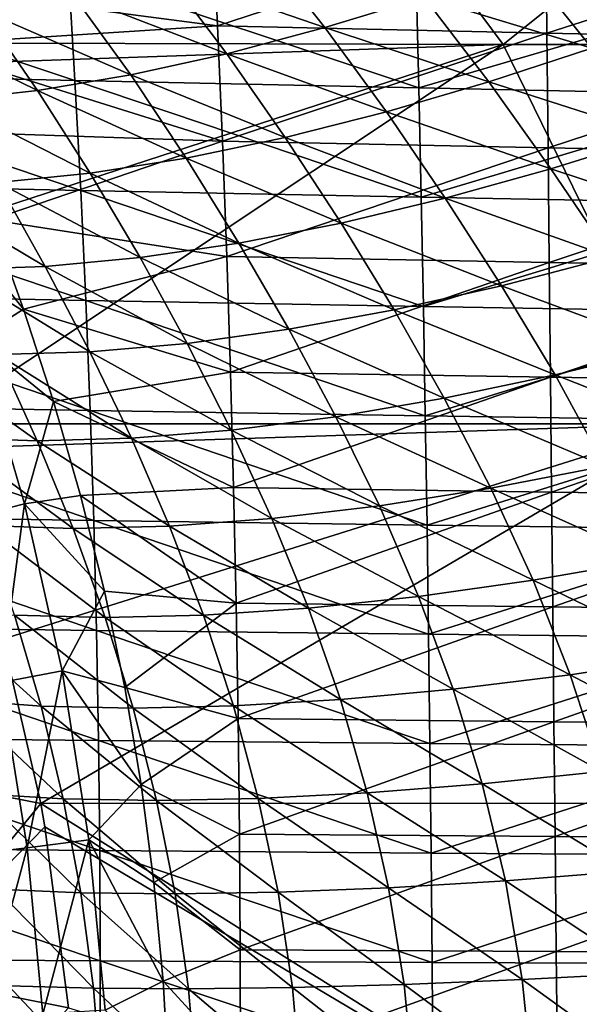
# Model space of a CAD drawing. Header units: metres. Extents: x -31 to 127, y -24 to 31.
# Tile 82 of 150: x 25.06 to 30.42, y 1.69 to 11.13. Entities that reach past the tile are written whole.
import ezdxf

# ---------------------------------------------------------------- set-up
doc = ezdxf.new("R2010")
doc.units = ezdxf.units.M
doc.layers.add('solid_12_381_041_XXX', color=7, linetype='CONTINUOUS')

msp = doc.modelspace()

# ---------------------------------------------------------------- linework, layer by layer
at = {"layer": 'solid_12_381_041_XXX'}
for points in [[(26.989527, 14.518035, 115.85424), (21.649975, 12.122557, 115.969604), (22.439877, 10.905345, 116.048462)], [(29.690308, 10.888436, 116.108398), (26.989527, 14.518035, 115.85424), (22.439877, 10.905345, 116.048462)], [(29.690308, 10.888436, 116.108398), (34.230522, 14.518309, 115.894905), (26.989527, 14.518035, 115.85424)], [(29.690308, 10.888436, 116.108398), (36.948235, 10.888618, 116.15947), (34.230522, 14.518309, 115.894905)], [(26.902082, 12.172335, 141.187958), (26.954493, 11.06728, 141.115967), (23.768353, 11.484388, 141.143799)], [(30.09865, 12.095243, 141.187775), (26.954493, 11.06728, 141.115967), (26.902082, 12.172335, 141.187958)], [(30.109875, 10.996719, 141.115784), (26.954493, 11.06728, 141.115967), (30.09865, 12.095243, 141.187775)], [(30.109875, 10.996719, 141.115784), (30.09865, 12.095243, 141.187775), (33.297424, 12.022209, 141.19339)], [(30.109875, 10.996719, 141.115784), (33.297424, 12.022209, 141.19339), (33.267517, 10.930277, 141.121918)], [(27.365564, 11.829702, 99.2089), (27.982447, 11.049464, 98.777847), (26.456333, 11.576583, 98.818596)], [(28.932486, 11.34132, 99.106079), (27.982447, 11.049464, 98.777847), (27.365564, 11.829702, 99.2089)], [(25.58761, 10.542268, 146.087784), (22.181627, 11.677853, 146.013336), (22.282694, 10.6191, 146.077393)], [(25.58761, 10.542268, 146.087784), (25.524601, 11.594624, 146.02301), (22.181627, 11.677853, 146.013336)], [(29.887556, 11.667179, 99.38015), (30.539055, 10.852209, 98.948494), (28.932486, 11.34132, 99.106079)], [(31.52664, 11.198365, 99.168732), (30.539055, 10.852209, 98.948494), (29.887556, 11.667179, 99.38015)], [(28.881699, 10.471071, 146.09079), (25.524601, 11.594624, 146.02301), (25.58761, 10.542268, 146.087784)], [(28.881699, 10.471071, 146.09079), (28.856791, 11.517008, 146.025803), (25.524601, 11.594624, 146.02301)], [(26.456333, 11.576583, 98.818596), (27.043554, 10.79939, 98.38752), (25.563978, 11.370666, 98.367027)], [(27.982447, 11.049464, 98.777847), (27.043554, 10.79939, 98.38752), (26.456333, 11.576583, 98.818596)], [(32.18795, 11.442036, 146.022003), (28.856791, 11.517008, 146.025803), (28.881699, 10.471071, 146.09079)], [(26.954493, 11.06728, 141.115967), (24.064411, 10.882542, 141.1064), (23.768353, 11.484388, 141.143799)], [(32.174755, 10.402718, 146.08667), (32.18795, 11.442036, 146.022003), (28.881699, 10.471071, 146.09079)], [(25.563978, 11.370666, 98.367027), (26.122953, 10.597013, 97.931343), (24.695381, 11.216237, 97.8535)], [(27.043554, 10.79939, 98.38752), (26.122953, 10.597013, 97.931343), (25.563978, 11.370666, 98.367027)], [(28.932486, 11.34132, 99.106079), (29.552668, 10.530492, 98.684227), (27.982447, 11.049464, 98.777847)], [(30.539055, 10.852209, 98.948494), (29.552668, 10.530492, 98.684227), (28.932486, 11.34132, 99.106079)], [(24.695381, 11.216237, 97.8535), (25.228037, 10.446561, 97.408676), (23.858044, 11.116244, 97.280045)], [(26.122953, 10.597013, 97.931343), (25.228037, 10.446561, 97.408676), (24.695381, 11.216237, 97.8535)], [(25.228037, 10.446561, 97.408676), (24.366852, 10.350902, 96.821808), (23.858044, 11.116244, 97.280045)], [(26.954493, 11.06728, 141.115967), (27.001293, 9.961921, 141.050842), (24.064411, 10.882542, 141.1064)], [(30.109875, 10.996719, 141.115784), (27.001293, 9.961921, 141.050842), (26.954493, 11.06728, 141.115967)], [(27.982447, 11.049464, 98.777847), (28.571856, 10.243107, 98.361641), (27.043554, 10.79939, 98.38752)], [(29.552668, 10.530492, 98.684227), (28.571856, 10.243107, 98.361641), (27.982447, 11.049464, 98.777847)], [(30.121077, 9.897987, 141.050659), (27.001293, 9.961921, 141.050842), (30.109875, 10.996719, 141.115784)], [(30.121077, 9.897987, 141.050659), (30.109875, 10.996719, 141.115784), (33.267517, 10.930277, 141.121918)], [(29.690308, 10.888436, 116.108398), (22.439877, 10.905345, 116.048462), (22.596634, 10.64103, 116.064247)], [(29.690308, 10.888436, 116.108398), (22.596634, 10.64103, 116.064247), (23.527531, 8.883079, 116.163467)], [(29.690308, 10.888436, 116.108398), (23.527531, 8.883079, 116.163467), (24.226475, 7.252696, 116.244392)], [(27.001293, 9.961921, 141.050842), (24.442657, 10.046834, 141.057693), (24.064411, 10.882542, 141.1064)], [(31.469925, 7.255667, 116.312943), (29.690308, 10.888436, 116.108398), (24.226475, 7.252696, 116.244392)], [(30.539055, 10.852209, 98.948494), (31.166473, 10.014025, 98.537064), (29.552668, 10.530492, 98.684227)], [(31.469925, 7.255667, 116.312943), (36.948235, 10.888618, 116.15947), (29.690308, 10.888436, 116.108398)], [(30.121077, 9.897987, 141.050659), (33.267517, 10.930277, 141.121918), (33.243122, 9.838145, 141.057266)], [(27.043554, 10.79939, 98.38752), (27.60318, 9.997785, 97.972313), (26.122953, 10.597013, 97.931343)], [(28.571856, 10.243107, 98.361641), (27.60318, 9.997785, 97.972313), (27.043554, 10.79939, 98.38752)], [(25.643356, 9.489572, 146.146393), (22.282694, 10.6191, 146.077393), (22.371445, 9.559772, 146.13533)], [(25.643356, 9.489572, 146.146393), (25.58761, 10.542268, 146.087784), (22.282694, 10.6191, 146.077393)], [(26.122953, 10.597013, 97.931343), (26.654291, 9.80037, 97.512291), (25.228037, 10.446561, 97.408676)], [(27.60318, 9.997785, 97.972313), (26.654291, 9.80037, 97.512291), (26.122953, 10.597013, 97.931343)], [(28.904602, 9.424921, 146.149597), (25.58761, 10.542268, 146.087784), (25.643356, 9.489572, 146.146393)], [(28.904602, 9.424921, 146.149597), (28.881699, 10.471071, 146.09079), (25.58761, 10.542268, 146.087784)], [(29.552668, 10.530492, 98.684227), (30.148046, 9.698285, 98.284248), (28.571856, 10.243107, 98.361641)], [(32.174755, 10.402718, 146.08667), (28.881699, 10.471071, 146.09079), (28.904602, 9.424921, 146.149597)], [(31.166473, 10.014025, 98.537064), (30.148046, 9.698285, 98.284248), (29.552668, 10.530492, 98.684227)], [(25.228037, 10.446561, 97.408676), (25.733112, 9.655002, 96.981026), (24.366852, 10.350902, 96.821808)], [(26.654291, 9.80037, 97.512291), (25.733112, 9.655002, 96.981026), (25.228037, 10.446561, 97.408676)], [(32.164833, 9.363227, 146.145187), (32.174755, 10.402718, 146.08667), (28.904602, 9.424921, 146.149597)], [(25.733112, 9.655002, 96.981026), (24.848234, 9.564447, 96.381042), (24.366852, 10.350902, 96.821808)], [(28.571856, 10.243107, 98.361641), (29.13582, 9.416902, 97.968674), (27.60318, 9.997785, 97.972313)], [(30.148046, 9.698285, 98.284248), (29.13582, 9.416902, 97.968674), (28.571856, 10.243107, 98.361641)], [(27.001293, 9.961921, 141.050842), (24.784565, 9.207266, 141.012573), (24.442657, 10.046834, 141.057693)], [(27.60318, 9.997785, 97.972313), (28.13682, 9.177523, 97.581337), (26.654291, 9.80037, 97.512291)], [(29.13582, 9.416902, 97.968674), (28.13682, 9.177523, 97.581337), (27.60318, 9.997785, 97.972313)], [(31.166473, 10.014025, 98.537064), (31.772423, 9.158889, 98.154236), (30.148046, 9.698285, 98.284248)], [(27.001293, 9.961921, 141.050842), (27.042484, 8.856257, 140.992569), (24.784565, 9.207266, 141.012573)], [(30.121077, 9.897987, 141.050659), (27.042484, 8.856257, 140.992569), (27.001293, 9.961921, 141.050842)], [(30.132256, 8.799046, 140.992401), (27.042484, 8.856257, 140.992569), (30.121077, 9.897987, 141.050659)], [(30.132256, 8.799046, 140.992401), (30.121077, 9.897987, 141.050659), (33.243122, 9.838145, 141.057266)], [(30.132256, 8.799046, 140.992401), (33.243122, 9.838145, 141.057266), (33.224243, 8.745814, 140.99942)], [(26.654291, 9.80037, 97.512291), (27.15922, 8.985887, 97.118057), (25.733112, 9.655002, 96.981026)], [(28.13682, 9.177523, 97.581337), (27.15922, 8.985887, 97.118057), (26.654291, 9.80037, 97.512291)], [(25.733112, 9.655002, 96.981026), (26.211493, 8.846015, 96.578339), (24.848234, 9.564447, 96.381042)], [(27.15922, 8.985887, 97.118057), (26.211493, 8.846015, 96.578339), (25.733112, 9.655002, 96.981026)], [(30.148046, 9.698285, 98.284248), (30.720667, 8.851191, 97.914543), (29.13582, 9.416902, 97.968674)], [(31.772423, 9.158889, 98.154236), (30.720667, 8.851191, 97.914543), (30.148046, 9.698285, 98.284248)], [(25.691839, 8.436535, 146.198822), (22.371445, 9.559772, 146.13533), (22.44788, 8.49987, 146.187149)], [(25.691839, 8.436535, 146.198822), (25.643356, 9.489572, 146.146393), (22.371445, 9.559772, 146.13533)], [(24.848234, 9.564447, 96.381042), (25.302792, 8.760556, 95.964996), (24.007738, 9.530643, 95.715981)], [(25.302792, 8.760556, 95.964996), (24.441746, 8.731328, 95.282028), (24.007738, 9.530643, 95.715981)], [(24.082483, 9.610477, 141.003555), (24.784565, 9.207266, 141.012573), (25.095747, 8.351277, 140.970535)], [(24.643017, 8.064666, 140.924149), (24.082483, 9.610477, 141.003555), (25.095747, 8.351277, 140.970535)], [(26.211493, 8.846015, 96.578339), (25.302792, 8.760556, 95.964996), (24.848234, 9.564447, 96.381042)], [(28.925499, 8.378558, 146.202209), (25.643356, 9.489572, 146.146393), (25.691839, 8.436535, 146.198822)], [(28.925499, 8.378558, 146.202209), (28.904602, 9.424921, 146.149597), (25.643356, 9.489572, 146.146393)], [(29.13582, 9.416902, 97.968674), (29.675854, 8.577439, 97.607201), (28.13682, 9.177523, 97.581337)], [(32.164833, 9.363227, 146.145187), (28.904602, 9.424921, 146.149597), (28.925499, 8.378558, 146.202209)], [(32.15818, 8.323562, 146.197525), (32.164833, 9.363227, 146.145187), (28.925499, 8.378558, 146.202209)], [(30.720667, 8.851191, 97.914543), (29.675854, 8.577439, 97.607201), (29.13582, 9.416902, 97.968674)], [(27.042484, 8.856257, 140.992569), (25.095747, 8.351277, 140.970535), (24.784565, 9.207266, 141.012573)], [(28.13682, 9.177523, 97.581337), (28.64551, 8.345109, 97.22258), (27.15922, 8.985887, 97.118057)], [(29.675854, 8.577439, 97.607201), (28.64551, 8.345109, 97.22258), (28.13682, 9.177523, 97.581337)], [(27.15922, 8.985887, 97.118057), (27.638361, 8.15977, 96.756256), (26.211493, 8.846015, 96.578339)], [(28.64551, 8.345109, 97.22258), (27.638361, 8.15977, 96.756256), (27.15922, 8.985887, 97.118057)], [(27.042484, 8.856257, 140.992569), (27.078066, 7.750289, 140.941147), (25.095747, 8.351277, 140.970535)], [(26.211493, 8.846015, 96.578339), (26.663448, 8.02529, 96.207794), (25.302792, 8.760556, 95.964996)], [(27.638361, 8.15977, 96.756256), (26.663448, 8.02529, 96.207794), (26.211493, 8.846015, 96.578339)], [(30.132256, 8.799046, 140.992401), (27.078066, 7.750289, 140.941147), (27.042484, 8.856257, 140.992569)], [(30.143414, 7.699895, 140.940994), (27.078066, 7.750289, 140.941147), (30.132256, 8.799046, 140.992401)], [(30.720667, 8.851191, 97.914543), (31.266193, 7.986289, 97.576691), (29.675854, 8.577439, 97.607201)], [(30.143414, 7.699895, 140.940994), (30.132256, 8.799046, 140.992401), (33.224243, 8.745814, 140.99942)], [(25.302792, 8.760556, 95.964996), (25.730515, 7.944169, 95.580307), (24.441746, 8.731328, 95.282028)], [(25.730515, 7.944169, 95.580307), (24.848751, 7.9181, 94.878204), (24.441746, 8.731328, 95.282028)], [(26.663448, 8.02529, 96.207794), (25.730515, 7.944169, 95.580307), (25.302792, 8.760556, 95.964996)], [(30.143414, 7.699895, 140.940994), (33.224243, 8.745814, 140.99942), (33.210873, 7.653284, 140.94841)], [(25.733059, 7.383159, 146.245071), (22.44788, 8.49987, 146.187149), (22.511999, 7.439395, 146.232864)], [(25.733059, 7.383159, 146.245071), (25.691839, 8.436535, 146.198822), (22.44788, 8.49987, 146.187149)], [(29.675854, 8.577439, 97.607201), (30.187929, 7.723008, 97.278465), (28.64551, 8.345109, 97.22258)], [(31.266193, 7.986289, 97.576691), (30.187929, 7.723008, 97.278465), (29.675854, 8.577439, 97.607201)], [(28.944389, 7.331983, 146.248627), (25.691839, 8.436535, 146.198822), (25.733059, 7.383159, 146.245071)], [(28.944389, 7.331983, 146.248627), (28.925499, 8.378558, 146.202209), (25.691839, 8.436535, 146.198822)], [(24.643017, 8.064666, 140.924149), (25.095747, 8.351277, 140.970535), (25.380993, 7.469571, 140.931458)], [(27.078066, 7.750289, 140.941147), (25.380993, 7.469571, 140.931458), (25.095747, 8.351277, 140.970535)], [(28.64551, 8.345109, 97.22258), (29.125532, 7.499857, 96.897087), (27.638361, 8.15977, 96.756256)], [(30.187929, 7.723008, 97.278465), (29.125532, 7.499857, 96.897087), (28.64551, 8.345109, 97.22258)], [(32.15818, 8.323562, 146.197525), (28.925499, 8.378558, 146.202209), (28.944389, 7.331983, 146.248627)], [(32.1548, 7.283724, 146.243698), (32.15818, 8.323562, 146.197525), (28.944389, 7.331983, 146.248627)], [(27.638361, 8.15977, 96.756256), (28.088303, 7.322143, 96.427902), (26.663448, 8.02529, 96.207794)], [(29.125532, 7.499857, 96.897087), (28.088303, 7.322143, 96.427902), (27.638361, 8.15977, 96.756256)], [(24.525293, 6.34054, 140.72374), (24.643017, 8.064666, 140.924149), (25.103945, 6.488411, 140.857162)], [(25.103945, 6.488411, 140.857162), (24.643017, 8.064666, 140.924149), (25.380993, 7.469571, 140.931458)], [(26.663448, 8.02529, 96.207794), (27.085865, 7.193521, 95.87056), (25.730515, 7.944169, 95.580307)], [(28.088303, 7.322143, 96.427902), (27.085865, 7.193521, 95.87056), (26.663448, 8.02529, 96.207794)], [(25.226156, 7.09211, 94.506546), (24.387325, 7.121486, 93.710876), (24.026297, 7.947793, 94.107101)], [(24.848751, 7.9181, 94.878204), (25.226156, 7.09211, 94.506546), (24.026297, 7.947793, 94.107101)], [(25.730515, 7.944169, 95.580307), (26.128561, 7.116326, 95.228493), (24.848751, 7.9181, 94.878204)], [(27.085865, 7.193521, 95.87056), (26.128561, 7.116326, 95.228493), (25.730515, 7.944169, 95.580307)], [(31.266193, 7.986289, 97.576691), (31.77743, 7.097407, 97.271324), (30.187929, 7.723008, 97.278465)], [(26.128561, 7.116326, 95.228493), (25.226156, 7.09211, 94.506546), (24.848751, 7.9181, 94.878204)], [(27.078066, 7.750289, 140.941147), (27.108042, 6.644018, 140.896591), (25.380993, 7.469571, 140.931458)], [(30.143414, 7.699895, 140.940994), (27.108042, 6.644018, 140.896591), (27.078066, 7.750289, 140.941147)], [(30.154549, 6.600536, 140.896439), (27.108042, 6.644018, 140.896591), (30.143414, 7.699895, 140.940994)], [(30.187929, 7.723008, 97.278465), (30.665628, 6.848675, 96.983032), (29.125532, 7.499857, 96.897087)], [(30.154549, 6.600536, 140.896439), (30.143414, 7.699895, 140.940994), (33.210873, 7.653284, 140.94841)], [(30.154549, 6.600536, 140.896439), (33.210873, 7.653284, 140.94841), (33.203018, 6.560555, 140.904221)], [(31.77743, 7.097407, 97.271324), (30.665628, 6.848675, 96.983032), (30.187929, 7.723008, 97.278465)], [(25.103945, 6.488411, 140.857162), (25.380993, 7.469571, 140.931458), (25.64016, 6.568248, 140.89595)], [(27.108042, 6.644018, 140.896591), (25.64016, 6.568248, 140.89595), (25.380993, 7.469571, 140.931458)], [(29.125532, 7.499857, 96.897087), (29.571215, 6.63794, 96.605545), (28.088303, 7.322143, 96.427902)], [(30.665628, 6.848675, 96.983032), (29.571215, 6.63794, 96.605545), (29.125532, 7.499857, 96.897087)], [(25.767015, 6.329443, 146.285156), (22.511999, 7.439395, 146.232864), (22.563803, 6.378346, 146.272446)], [(25.767015, 6.329443, 146.285156), (25.733059, 7.383159, 146.245071), (22.511999, 7.439395, 146.232864)], [(28.961277, 6.285195, 146.288864), (25.733059, 7.383159, 146.245071), (25.767015, 6.329443, 146.285156)], [(28.961277, 6.285195, 146.288864), (28.944389, 7.331983, 146.248627), (25.733059, 7.383159, 146.245071)], [(28.088303, 7.322143, 96.427902), (28.504068, 6.470143, 96.13401), (27.085865, 7.193521, 95.87056)], [(29.571215, 6.63794, 96.605545), (28.504068, 6.470143, 96.13401), (28.088303, 7.322143, 96.427902)], [(32.1548, 7.283724, 146.243698), (28.944389, 7.331983, 146.248627), (28.961277, 6.285195, 146.288864)], [(32.154694, 6.243712, 146.283707), (32.1548, 7.283724, 146.243698), (28.961277, 6.285195, 146.288864)], [(31.469925, 7.255667, 116.312943), (24.226475, 7.252696, 116.244392), (24.3141, 7.01834, 116.254768)], [(31.469925, 7.255667, 116.312943), (24.3141, 7.01834, 116.254768), (24.89715, 5.192048, 116.327507)], [(31.469925, 7.255667, 116.312943), (24.89715, 5.192048, 116.327507), (25.259249, 3.616468, 116.376045)], [(32.51339, 3.61974, 116.445198), (31.469925, 7.255667, 116.312943), (25.259249, 3.616468, 116.376045)], [(27.085865, 7.193521, 95.87056), (27.474394, 6.348667, 95.568153), (26.128561, 7.116326, 95.228493)], [(28.504068, 6.470143, 96.13401), (27.474394, 6.348667, 95.568153), (27.085865, 7.193521, 95.87056)], [(25.570602, 6.252499, 94.170113), (24.716022, 6.279738, 93.349922), (24.387325, 7.121486, 93.710876)], [(25.226156, 7.09211, 94.506546), (25.570602, 6.252499, 94.170113), (24.387325, 7.121486, 93.710876)], [(26.128561, 7.116326, 95.228493), (26.493126, 6.27565, 94.911758), (25.226156, 7.09211, 94.506546)], [(26.493126, 6.27565, 94.911758), (25.570602, 6.252499, 94.170113), (25.226156, 7.09211, 94.506546)], [(27.474394, 6.348667, 95.568153), (26.493126, 6.27565, 94.911758), (26.128561, 7.116326, 95.228493)], [(30.665628, 6.848675, 96.983032), (31.101667, 5.950257, 96.721764), (29.571215, 6.63794, 96.605545)], [(27.108042, 6.644018, 140.896591), (27.132406, 5.537442, 140.858902), (25.64016, 6.568248, 140.89595)], [(30.154549, 6.600536, 140.896439), (27.132406, 5.537442, 140.858902), (27.108042, 6.644018, 140.896591)], [(29.571215, 6.63794, 96.605545), (29.976194, 5.7561, 96.348763), (28.504068, 6.470143, 96.13401)], [(31.101667, 5.950257, 96.721764), (29.976194, 5.7561, 96.348763), (29.571215, 6.63794, 96.605545)], [(25.103945, 6.488411, 140.857162), (25.64016, 6.568248, 140.89595), (25.86924, 5.652773, 140.864502)], [(27.132406, 5.537442, 140.858902), (25.86924, 5.652773, 140.864502), (25.64016, 6.568248, 140.89595)], [(30.165661, 5.500969, 140.858734), (27.132406, 5.537442, 140.858902), (30.154549, 6.600536, 140.896439)], [(30.165661, 5.500969, 140.858734), (30.154549, 6.600536, 140.896439), (33.203018, 6.560555, 140.904221)], [(30.165661, 5.500969, 140.858734), (33.203018, 6.560555, 140.904221), (33.200676, 5.467627, 140.866837)], [(24.877113, 4.776387, 140.670319), (24.525293, 6.34054, 140.72374), (25.103945, 6.488411, 140.857162)], [(24.877113, 4.776387, 140.670319), (25.103945, 6.488411, 140.857162), (25.463879, 4.887742, 140.803772)], [(25.463879, 4.887742, 140.803772), (25.103945, 6.488411, 140.857162), (25.86924, 5.652773, 140.864502)], [(28.504068, 6.470143, 96.13401), (28.880136, 5.60134, 95.875542), (27.474394, 6.348667, 95.568153)], [(29.976194, 5.7561, 96.348763), (28.880136, 5.60134, 95.875542), (28.504068, 6.470143, 96.13401)], [(25.793707, 5.275386, 146.319061), (22.563803, 6.378346, 146.272446), (22.603291, 5.316723, 146.305908)], [(25.793707, 5.275386, 146.319061), (25.767015, 6.329443, 146.285156), (22.563803, 6.378346, 146.272446)], [(28.976156, 5.238194, 146.322891), (25.767015, 6.329443, 146.285156), (25.793707, 5.275386, 146.319061)], [(28.976156, 5.238194, 146.322891), (28.961277, 6.285195, 146.288864), (25.767015, 6.329443, 146.285156)], [(27.474394, 6.348667, 95.568153), (27.824268, 5.489024, 95.301956), (26.493126, 6.27565, 94.911758)], [(28.880136, 5.60134, 95.875542), (27.824268, 5.489024, 95.301956), (27.474394, 6.348667, 95.568153)], [(25.878487, 5.398714, 93.871719), (25.009163, 5.422413, 93.028023), (24.716022, 6.279738, 93.349922)], [(25.570602, 6.252499, 94.170113), (25.878487, 5.398714, 93.871719), (24.716022, 6.279738, 93.349922)], [(26.493126, 6.27565, 94.911758), (26.820091, 5.421066, 94.632111), (25.570602, 6.252499, 94.170113)], [(26.820091, 5.421066, 94.632111), (25.878487, 5.398714, 93.871719), (25.570602, 6.252499, 94.170113)], [(27.824268, 5.489024, 95.301956), (26.820091, 5.421066, 94.632111), (26.493126, 6.27565, 94.911758)], [(32.154694, 6.243712, 146.283707), (28.961277, 6.285195, 146.288864), (28.976156, 5.238194, 146.322891)], [(32.157852, 5.203527, 146.317551), (32.154694, 6.243712, 146.283707), (28.976156, 5.238194, 146.322891)], [(31.101667, 5.950257, 96.721764), (31.488117, 5.02446, 96.495811), (29.976194, 5.7561, 96.348763)], [(29.976194, 5.7561, 96.348763), (30.333607, 4.85175, 96.127647), (28.880136, 5.60134, 95.875542)], [(31.488117, 5.02446, 96.495811), (30.333607, 4.85175, 96.127647), (29.976194, 5.7561, 96.348763)], [(25.463879, 4.887742, 140.803772), (25.86924, 5.652773, 140.864502), (26.064226, 4.728078, 140.837494)], [(27.132406, 5.537442, 140.858902), (26.064226, 4.728078, 140.837494), (25.86924, 5.652773, 140.864502)], [(28.880136, 5.60134, 95.875542), (29.210625, 4.713807, 95.653458), (27.824268, 5.489024, 95.301956)], [(30.333607, 4.85175, 96.127647), (29.210625, 4.713807, 95.653458), (28.880136, 5.60134, 95.875542)], [(25.263443, 4.549751, 92.748718), (24.466871, 4.609362, 91.805031), (24.221365, 5.492013, 92.109756)], [(25.009163, 5.422413, 93.028023), (25.263443, 4.549751, 92.748718), (24.221365, 5.492013, 92.109756)], [(27.132406, 5.537442, 140.858902), (27.151165, 4.430562, 140.828064), (26.064226, 4.728078, 140.837494)], [(27.824268, 5.489024, 95.301956), (28.130472, 4.613279, 95.073204), (26.820091, 5.421066, 94.632111)], [(30.165661, 5.500969, 140.858734), (27.151165, 4.430562, 140.828064), (27.132406, 5.537442, 140.858902)], [(30.17675, 4.401192, 140.827896), (27.151165, 4.430562, 140.828064), (30.165661, 5.500969, 140.858734)], [(29.210625, 4.713807, 95.653458), (28.130472, 4.613279, 95.073204), (27.824268, 5.489024, 95.301956)], [(30.17675, 4.401192, 140.827896), (30.165661, 5.500969, 140.858734), (33.200676, 5.467627, 140.866837)], [(26.146105, 4.530525, 93.613914), (25.263443, 4.549751, 92.748718), (25.009163, 5.422413, 93.028023)], [(25.878487, 5.398714, 93.871719), (26.146105, 4.530525, 93.613914), (25.009163, 5.422413, 93.028023)], [(26.820091, 5.421066, 94.632111), (27.105169, 4.551826, 94.391319), (25.878487, 5.398714, 93.871719)], [(27.105169, 4.551826, 94.391319), (26.146105, 4.530525, 93.613914), (25.878487, 5.398714, 93.871719)], [(28.130472, 4.613279, 95.073204), (27.105169, 4.551826, 94.391319), (26.820091, 5.421066, 94.632111)], [(30.17675, 4.401192, 140.827896), (33.200676, 5.467627, 140.866837), (33.203846, 4.374499, 140.836273)], [(25.813137, 4.220989, 146.346802), (22.603291, 5.316723, 146.305908), (22.630463, 4.254526, 146.333267)], [(25.813137, 4.220989, 146.346802), (25.793707, 5.275386, 146.319061), (22.603291, 5.316723, 146.305908)], [(25.259249, 3.616468, 116.376045), (24.89715, 5.192048, 116.327507), (23.676264, 3.928474, 115.500305)], [(28.989031, 4.190981, 146.350754), (25.793707, 5.275386, 146.319061), (25.813137, 4.220989, 146.346802)], [(28.989031, 4.190981, 146.350754), (28.976156, 5.238194, 146.322891), (25.793707, 5.275386, 146.319061)], [(32.157852, 5.203527, 146.317551), (28.976156, 5.238194, 146.322891), (28.989031, 4.190981, 146.350754)], [(32.164288, 4.163169, 146.34523), (32.157852, 5.203527, 146.317551), (28.989031, 4.190981, 146.350754)], [(31.488117, 5.02446, 96.495811), (31.816578, 4.068957, 96.306755), (30.333607, 4.85175, 96.127647)], [(25.129173, 3.194268, 140.63147), (24.877113, 4.776387, 140.670319), (25.463879, 4.887742, 140.803772)], [(25.129173, 3.194268, 140.63147), (25.463879, 4.887742, 140.803772), (25.721745, 3.268719, 140.764954)], [(25.463879, 4.887742, 140.803772), (26.064226, 4.728078, 140.837494), (26.221535, 3.798609, 140.81517)], [(25.721745, 3.268719, 140.764954), (25.463879, 4.887742, 140.803772), (26.221535, 3.798609, 140.81517)], [(30.333607, 4.85175, 96.127647), (30.636316, 3.922861, 95.943436), (29.210625, 4.713807, 95.653458)], [(31.816578, 4.068957, 96.306755), (30.636316, 3.922861, 95.943436), (30.333607, 4.85175, 96.127647)], [(24.541891, 3.122379, 140.397858), (24.877113, 4.776387, 140.670319), (25.129173, 3.194268, 140.63147)], [(27.151165, 4.430562, 140.828064), (26.221535, 3.798609, 140.81517), (26.064226, 4.728078, 140.837494)], [(29.210625, 4.713807, 95.653458), (29.489534, 3.805876, 95.468925), (28.130472, 4.613279, 95.073204)], [(30.636316, 3.922861, 95.943436), (29.489534, 3.805876, 95.468925), (29.210625, 4.713807, 95.653458)], [(25.475729, 3.662209, 92.515495), (24.671741, 3.710413, 91.549736), (24.466871, 4.609362, 91.805031)], [(25.263443, 4.549751, 92.748718), (25.475729, 3.662209, 92.515495), (24.466871, 4.609362, 91.805031)], [(26.36989, 3.647764, 93.399246), (25.475729, 3.662209, 92.515495), (25.263443, 4.549751, 92.748718)], [(26.146105, 4.530525, 93.613914), (26.36989, 3.647764, 93.399246), (25.263443, 4.549751, 92.748718)], [(27.105169, 4.551826, 94.391319), (27.34417, 3.667196, 94.191231), (26.146105, 4.530525, 93.613914)], [(27.34417, 3.667196, 94.191231), (26.36989, 3.647764, 93.399246), (26.146105, 4.530525, 93.613914)], [(28.130472, 4.613279, 95.073204), (28.387991, 3.720196, 94.883286), (27.105169, 4.551826, 94.391319)], [(28.387991, 3.720196, 94.883286), (27.34417, 3.667196, 94.191231), (27.105169, 4.551826, 94.391319)], [(29.489534, 3.805876, 95.468925), (28.387991, 3.720196, 94.883286), (28.130472, 4.613279, 95.073204)], [(27.151165, 4.430562, 140.828064), (27.164314, 3.323377, 140.804077), (26.221535, 3.798609, 140.81517)], [(30.17675, 4.401192, 140.827896), (27.164314, 3.323377, 140.804077), (27.151165, 4.430562, 140.828064)], [(30.187819, 3.301207, 140.803909), (27.164314, 3.323377, 140.804077), (30.17675, 4.401192, 140.827896)], [(30.187819, 3.301207, 140.803909), (30.17675, 4.401192, 140.827896), (33.203846, 4.374499, 140.836273)], [(30.187819, 3.301207, 140.803909), (33.203846, 4.374499, 140.836273), (33.212528, 3.281173, 140.812546)], [(25.825302, 3.166252, 146.368362), (22.630463, 4.254526, 146.333267), (22.645317, 3.191755, 146.354492)], [(25.825302, 3.166252, 146.368362), (25.813137, 4.220989, 146.346802), (22.630463, 4.254526, 146.333267)], [(28.999901, 3.143555, 146.372406), (25.813137, 4.220989, 146.346802), (25.825302, 3.166252, 146.368362)], [(28.999901, 3.143555, 146.372406), (28.989031, 4.190981, 146.350754), (25.813137, 4.220989, 146.346802)], [(32.164288, 4.163169, 146.34523), (28.989031, 4.190981, 146.350754), (28.999901, 3.143555, 146.372406)], [(32.173992, 3.122637, 146.36673), (32.164288, 4.163169, 146.34523), (28.999901, 3.143555, 146.372406)], [(25.259249, 3.616468, 116.376045), (23.676264, 3.928474, 115.500305), (23.917629, 1.978734, 115.500305)], [(30.636316, 3.922861, 95.943436), (30.877974, 2.969462, 95.79763), (29.489534, 3.805876, 95.468925)], [(25.721745, 3.268719, 140.764954), (26.221535, 3.798609, 140.81517), (26.343706, 2.862068, 140.797607)], [(27.164314, 3.323377, 140.804077), (26.343706, 2.862068, 140.797607), (26.221535, 3.798609, 140.81517)], [(29.489534, 3.805876, 95.468925), (29.711584, 2.877497, 95.323265), (28.387991, 3.720196, 94.883286)], [(30.877974, 2.969462, 95.79763), (29.711584, 2.877497, 95.323265), (29.489534, 3.805876, 95.468925)], [(25.643372, 2.760966, 92.331322), (24.833496, 2.797027, 91.347763), (24.671741, 3.710413, 91.549736)], [(25.475729, 3.662209, 92.515495), (25.643372, 2.760966, 92.331322), (24.671741, 3.710413, 91.549736)], [(28.387991, 3.720196, 94.883286), (28.592472, 2.809799, 94.733604), (27.34417, 3.667196, 94.191231)], [(29.711584, 2.877497, 95.323265), (28.592472, 2.809799, 94.733604), (28.387991, 3.720196, 94.883286)], [(25.299501, 3.394745, 116.381477), (25.259249, 3.616468, 116.376045), (23.917629, 1.978734, 115.500305)], [(32.51339, 3.61974, 116.445198), (25.259249, 3.616468, 116.376045), (31.014082, -0.000011, 116.475899)], [(25.299501, 3.394745, 116.381477), (31.014082, -0.000011, 116.475899), (25.259249, 3.616468, 116.376045)], [(26.546827, 2.751071, 93.229988), (25.643372, 2.760966, 92.331322), (25.475729, 3.662209, 92.515495)], [(26.36989, 3.647764, 93.399246), (26.546827, 2.751071, 93.229988), (25.475729, 3.662209, 92.515495)], [(27.34417, 3.667196, 94.191231), (27.533493, 2.767429, 94.033585), (26.36989, 3.647764, 93.399246)], [(27.533493, 2.767429, 94.033585), (26.546827, 2.751071, 93.229988), (26.36989, 3.647764, 93.399246)], [(28.592472, 2.809799, 94.733604), (27.533493, 2.767429, 94.033585), (27.34417, 3.667196, 94.191231)], [(25.526009, 1.659285, 116.412445), (25.299501, 3.394745, 116.381477), (23.917629, 1.978734, 115.500305)], [(25.526009, 1.659285, 116.412445), (31.014082, -0.000011, 116.475899), (25.299501, 3.394745, 116.381477)], [(27.164314, 3.323377, 140.804077), (27.171856, 2.215889, 140.786957), (26.343706, 2.862068, 140.797607)], [(30.187819, 3.301207, 140.803909), (27.171856, 2.215889, 140.786957), (27.164314, 3.323377, 140.804077)], [(30.198866, 2.201013, 140.786789), (27.171856, 2.215889, 140.786957), (30.187819, 3.301207, 140.803909)], [(30.198866, 2.201013, 140.786789), (30.187819, 3.301207, 140.803909), (33.212528, 3.281173, 140.812546)], [(25.280712, 1.600147, 140.607895), (25.129173, 3.194268, 140.63147), (25.721745, 3.268719, 140.764954)], [(25.280712, 1.600147, 140.607895), (25.721745, 3.268719, 140.764954), (25.876774, 1.637438, 140.741394)], [(25.721745, 3.268719, 140.764954), (26.343706, 2.862068, 140.797607), (26.43232, 1.916909, 140.784882)], [(25.876774, 1.637438, 140.741394), (25.721745, 3.268719, 140.764954), (26.43232, 1.916909, 140.784882)], [(30.198866, 2.201013, 140.786789), (33.212528, 3.281173, 140.812546), (33.226727, 2.187647, 140.795624)], [(25.830204, 2.111175, 146.383743), (22.645317, 3.191755, 146.354492), (22.647858, 2.128411, 146.369614)], [(25.830204, 2.111175, 146.383743), (25.825302, 3.166252, 146.368362), (22.645317, 3.191755, 146.354492)], [(24.690155, 1.564153, 140.374252), (24.541891, 3.122379, 140.397858), (25.129173, 3.194268, 140.63147)], [(24.690155, 1.564153, 140.374252), (25.129173, 3.194268, 140.63147), (25.280712, 1.600147, 140.607895)], [(29.008764, 2.095916, 146.387878), (25.825302, 3.166252, 146.368362), (25.830204, 2.111175, 146.383743)], [(29.008764, 2.095916, 146.387878), (28.999901, 3.143555, 146.372406), (25.825302, 3.166252, 146.368362)], [(32.173992, 3.122637, 146.36673), (28.999901, 3.143555, 146.372406), (29.008764, 2.095916, 146.387878)], [(32.186966, 2.081931, 146.38208), (32.173992, 3.122637, 146.36673), (29.008764, 2.095916, 146.387878)], [(30.877974, 2.969462, 95.79763), (31.053595, 1.994146, 95.691925), (29.711584, 2.877497, 95.323265)], [(27.171856, 2.215889, 140.786957), (26.43232, 1.916909, 140.784882), (26.343706, 2.862068, 140.797607)], [(29.711584, 2.877497, 95.323265), (29.872669, 1.930697, 95.217934), (28.592472, 2.809799, 94.733604)], [(31.053595, 1.994146, 95.691925), (29.872669, 1.930697, 95.217934), (29.711584, 2.877497, 95.323265)], [(25.764368, 1.848104, 92.198463), (24.950239, 1.871871, 91.201958), (24.833496, 2.797027, 91.347763)], [(25.643372, 2.760966, 92.331322), (25.764368, 1.848104, 92.198463), (24.833496, 2.797027, 91.347763)], [(26.674616, 1.842166, 93.107918), (25.764368, 1.848104, 92.198463), (25.643372, 2.760966, 92.331322)], [(26.546827, 2.751071, 93.229988), (26.674616, 1.842166, 93.107918), (25.643372, 2.760966, 92.331322)], [(27.533493, 2.767429, 94.033585), (27.670393, 1.854113, 93.919876), (26.546827, 2.751071, 93.229988)], [(27.670393, 1.854113, 93.919876), (26.674616, 1.842166, 93.107918), (26.546827, 2.751071, 93.229988)], [(28.592472, 2.809799, 94.733604), (28.740557, 1.883779, 94.625542), (27.533493, 2.767429, 94.033585)], [(28.740557, 1.883779, 94.625542), (27.670393, 1.854113, 93.919876), (27.533493, 2.767429, 94.033585)], [(29.872669, 1.930697, 95.217934), (28.740557, 1.883779, 94.625542), (28.592472, 2.809799, 94.733604)], [(27.171856, 2.215889, 140.786957), (27.17379, 1.108096, 140.776688), (26.43232, 1.916909, 140.784882)], [(30.198866, 2.201013, 140.786789), (27.17379, 1.108096, 140.776688), (27.171856, 2.215889, 140.786957)], [(30.20989, 1.10061, 140.77652), (27.17379, 1.108096, 140.776688), (30.198866, 2.201013, 140.786789)], [(30.20989, 1.10061, 140.77652), (30.198866, 2.201013, 140.786789), (33.226727, 2.187647, 140.795624)], [(30.20989, 1.10061, 140.77652), (33.226727, 2.187647, 140.795624), (33.246437, 1.093923, 140.785522)], [(25.827843, 1.055757, 146.39296), (22.647858, 2.128411, 146.369614), (22.638083, 1.064492, 146.378601)], [(25.827843, 1.055757, 146.39296), (25.830204, 2.111175, 146.383743), (22.647858, 2.128411, 146.369614)], [(29.015623, 1.048064, 146.397156), (25.830204, 2.111175, 146.383743), (25.827843, 1.055757, 146.39296)], [(29.015623, 1.048064, 146.397156), (29.008764, 2.095916, 146.387878), (25.830204, 2.111175, 146.383743)], [(32.186966, 2.081931, 146.38208), (29.008764, 2.095916, 146.387878), (29.015623, 1.048064, 146.397156)], [(32.203213, 1.041052, 146.391251), (32.186966, 2.081931, 146.38208), (29.015623, 1.048064, 146.397156)], [(31.053595, 1.994146, 95.691925), (31.160072, 1.001459, 95.627838), (29.872669, 1.930697, 95.217934)], [(25.526009, 1.659285, 116.412445), (23.917629, 1.978734, 115.500305), (24, 0, 115.500305)], [(25.876774, 1.637438, 140.741394), (26.43232, 1.916909, 140.784882), (26.487453, 0.96295, 140.777145)], [(27.17379, 1.108096, 140.776688), (26.487453, 0.96295, 140.777145), (26.43232, 1.916909, 140.784882)], [(29.872669, 1.930697, 95.217934), (29.970209, 0.969139, 95.15419), (28.740557, 1.883779, 94.625542)], [(31.160072, 1.001459, 95.627838), (29.970209, 0.969139, 95.15419), (29.872669, 1.930697, 95.217934)], [(25.837347, 0.926423, 92.118378), (25.020634, 0.938207, 91.114098), (24.950239, 1.871871, 91.201958)], [(25.764368, 1.848104, 92.198463), (25.837347, 0.926423, 92.118378), (24.950239, 1.871871, 91.201958)], [(26.751743, 0.923657, 93.034309), (25.837347, 0.926423, 92.118378), (25.764368, 1.848104, 92.198463)], [(26.674616, 1.842166, 93.107918), (26.751743, 0.923657, 93.034309), (25.764368, 1.848104, 92.198463)], [(27.670393, 1.854113, 93.919876), (27.753096, 0.929936, 93.851242), (26.674616, 1.842166, 93.107918)], [(27.753096, 0.929936, 93.851242), (26.751743, 0.923657, 93.034309), (26.674616, 1.842166, 93.107918)], [(28.740557, 1.883779, 94.625542), (28.830116, 0.945176, 94.560242), (27.670393, 1.854113, 93.919876)], [(28.830116, 0.945176, 94.560242), (27.753096, 0.929936, 93.851242), (27.670393, 1.854113, 93.919876)], [(29.970209, 0.969139, 95.15419), (28.830116, 0.945176, 94.560242), (28.740557, 1.883779, 94.625542)]]:
    msp.add_3dface(points, dxfattribs=at)

doc.saveas('drawing.dxf')
